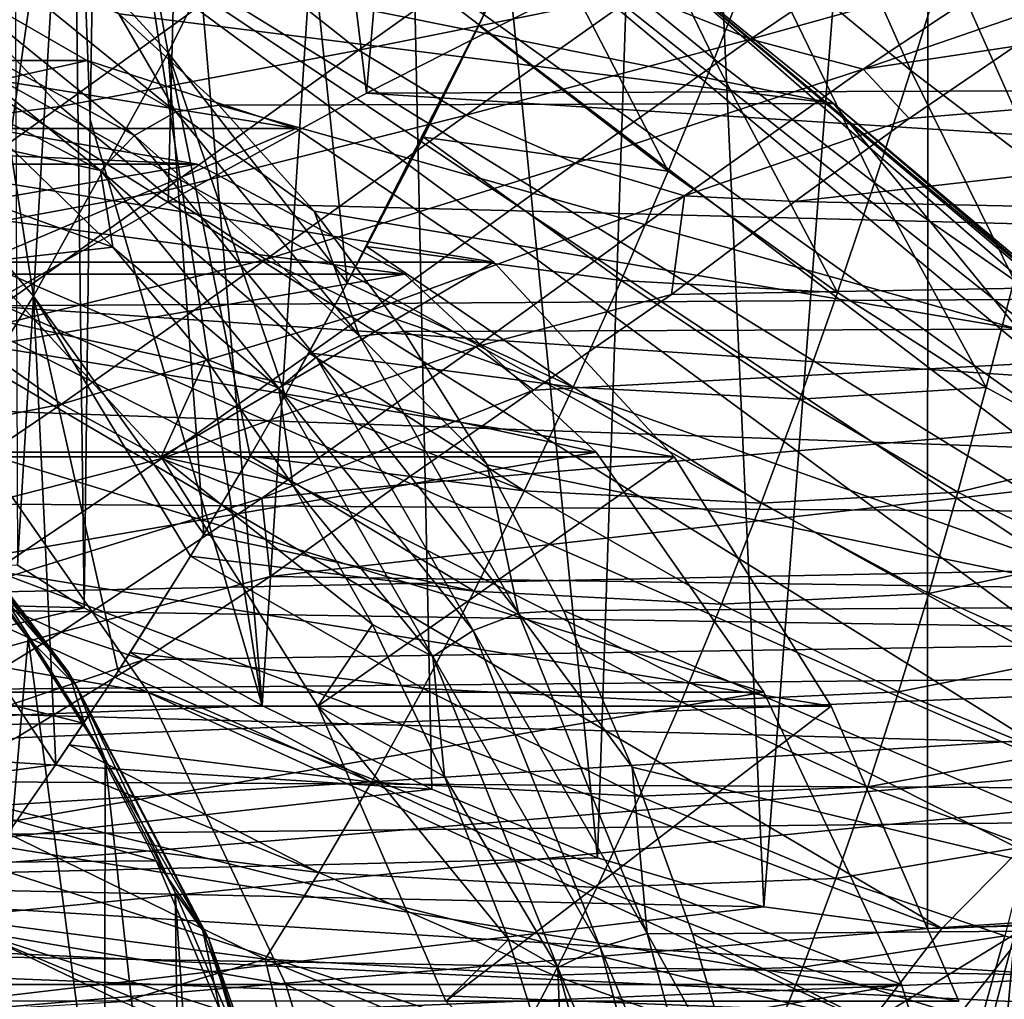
# Model space of a CAD drawing. Header units: metres. Extents: x 26 to 263, y -109 to 109.
# Tile 95 of 256: x 89 to 93, y -72 to -68. Entities that reach past the tile are written whole.
import ezdxf

# ---------------------------------------------------------------- set-up
doc = ezdxf.new("R2010")
doc.units = ezdxf.units.M
doc.layers.add('solid_500750', color=7, linetype='CONTINUOUS')

msp = doc.modelspace()

# ---------------------------------------------------------------- linework, layer by layer
at = {"layer": 'solid_500750'}
for points in [[(88.838425, -69.313248, 8.218221), (88.574165, -63.165283, 8.394011), (89.7118, -63.165283, 8.237646)], [(89.564323, -68.897736, 8.118481), (88.838425, -69.313248, 8.218221), (89.7118, -63.165283, 8.237646)], [(89.940186, -70.90844, -8.00424), (89.280746, -63.165283, -8.315575), (89.283836, -66.684723, -8.214751)], [(89.940186, -70.90844, -8.00424), (90.443077, -63.165283, -8.051117), (89.280746, -63.165283, -8.315575)], [(90.355515, -68.464172, 7.932532), (89.564323, -68.897736, 8.118481), (89.7118, -63.165283, 8.237646)], [(90.355515, -68.464172, 7.932532), (89.7118, -63.165283, 8.237646), (90.817551, -63.165283, 7.92783)], [(89.940186, -70.90844, -8.00424), (90.616486, -71.243095, -7.80495), (90.443077, -63.165283, -8.051117)], [(91.214981, -68.027313, 7.635487), (90.355515, -68.464172, 7.932532), (90.817551, -63.165283, 7.92783)], [(91.277824, -71.516434, -7.547661), (91.556366, -63.165283, -7.625049), (90.443077, -63.165283, -8.051117)], [(90.616486, -71.243095, -7.80495), (91.277824, -71.516434, -7.547661), (90.443077, -63.165283, -8.051117)], [(91.277824, -71.516434, -7.547661), (91.941719, -71.711632, -7.220325), (91.556366, -63.165283, -7.625049)], [(91.941719, -71.711632, -7.220325), (92.598267, -63.165283, -7.045923), (91.556366, -63.165283, -7.625049)], [(91.941719, -71.711632, -7.220325), (92.595161, -71.798309, -6.821433), (92.598267, -63.165283, -7.045923)], [(92.595161, -71.798309, -6.821433), (93.213516, -71.758476, -6.361683), (92.598267, -63.165283, -7.045923)], [(93.213516, -71.758476, -6.361683), (93.547867, -63.165283, -6.325364), (92.598267, -63.165283, -7.045923)], [(89.564781, -68.303314, -12.057067), (88.731277, -67.392548, -12.137958), (89.214401, -66.399788, -11.808153)], [(89.564781, -68.303314, -12.057067), (89.214401, -66.399788, -11.808153), (90.077515, -67.269066, -11.672938)], [(88.963882, -70.348213, -8.16764), (89.18148, -66.683441, -8.22719), (88.950356, -66.67997, -8.229373)], [(88.963882, -70.348213, -8.16764), (89.229027, -70.518959, -8.149217), (89.18148, -66.683441, -8.22719)], [(89.18148, -66.683441, -8.22719), (89.229027, -70.518959, -8.149217), (89.253525, -68.56929, -8.178483)], [(89.18148, -66.683441, -8.22719), (89.253525, -68.56929, -8.178483), (89.283836, -66.684723, -8.214751)], [(89.940186, -70.90844, -8.00424), (89.283836, -66.684723, -8.214751), (89.253525, -68.56929, -8.178483)], [(89.564781, -68.303314, -12.057067), (90.077515, -67.269066, -11.672938), (90.279488, -69.220917, -11.946239)], [(90.077515, -67.269066, -11.672938), (90.82766, -68.145958, -11.501708), (90.279488, -69.220917, -11.946239)], [(91.743454, -68.328087, -11.110937), (91.02121, -67.736511, -11.369677), (91.232048, -67.270729, -11.242307)], [(91.743454, -68.328087, -11.110937), (91.232048, -67.270729, -11.242307), (91.922913, -67.871361, -10.990739)], [(94.360352, -70.902344, 4.454275), (89.638306, -67.300003, 1.147153), (88.741898, -67.436729, 2.427351)], [(94.721375, -70.939102, 3.938675), (90.534706, -67.436729, -0.133045), (89.638306, -67.300003, 1.147153)], [(94.360352, -70.902344, 4.454275), (94.721375, -70.939102, 3.938675), (89.638306, -67.300003, 1.147153)], [(89.027527, -69.274292, -12.55469), (88.224213, -68.328995, -12.577037), (88.731277, -67.392548, -12.137958)], [(89.027527, -69.274292, -12.55469), (88.731277, -67.392548, -12.137958), (89.564781, -68.303314, -12.057067)], [(92.528526, -68.373734, -10.731433), (91.922913, -67.871361, -10.990739), (92.09816, -67.405861, -10.888817)], [(92.528526, -68.373734, -10.731433), (92.09816, -67.405861, -10.888817), (92.67067, -67.916222, -10.638375)], [(93.643242, -71.049278, 5.478413), (88.741898, -67.436729, 2.427351), (87.872734, -67.842766, 3.668651)], [(93.999329, -70.93924, 4.969868), (94.360352, -70.902344, 4.454275), (88.741898, -67.436729, 2.427351)], [(93.643242, -71.049278, 5.478413), (93.999329, -70.93924, 4.969868), (88.741898, -67.436729, 2.427351)], [(95.077477, -71.049004, 3.430111), (91.403877, -67.842766, -1.374346), (90.534706, -67.436729, -0.133045)], [(94.721375, -70.939102, 3.938675), (95.077477, -71.049004, 3.430111), (90.534706, -67.436729, -0.133045)], [(93.15815, -68.319824, -10.397932), (92.67067, -67.916222, -10.638375), (92.81057, -67.449974, -10.561358)], [(93.15815, -68.319824, -10.397932), (92.81057, -67.449974, -10.561358), (93.265938, -67.85997, -10.331174)], [(90.804726, -68.193367, -11.518258), (90.82766, -68.145958, -11.501708), (91.02121, -67.736511, -11.369677)], [(91.559769, -68.775154, -11.249034), (90.804726, -68.193367, -11.518258), (91.02121, -67.736511, -11.369677)], [(91.559769, -68.775154, -11.249034), (91.02121, -67.736511, -11.369677), (91.743454, -68.328087, -11.110937)], [(103.679497, -67.776711, 15.745258), (103.005737, -68.420006, 16.70746), (91.68988, -67.804581, 7.423619)], [(92.065605, -68.897118, 15.147587), (101.393288, -69.090591, 21.843878), (102.010353, -67.767082, 20.962805)], [(92.522072, -68.565178, 15.159576), (92.065605, -68.897118, 15.147587), (102.010353, -67.767082, 20.962805)], [(92.944733, -68.276306, 15.169888), (92.522072, -68.565178, 15.159576), (102.010353, -67.767082, 20.962805)], [(90.324127, -68.291794, 13.719172), (90.996048, -67.81472, 13.727664), (89.905128, -67.960327, 13.360173)], [(91.439377, -68.066666, 14.102223), (90.996048, -67.81472, 13.727664), (90.324127, -68.291794, 13.719172)], [(103.005737, -68.420006, 16.70746), (91.214981, -68.027313, 7.635487), (91.68988, -67.804581, 7.423619)], [(93.296936, -71.230957, 5.972988), (87.872734, -67.842766, 3.668651), (87.057213, -68.505768, 4.833337)], [(93.296936, -71.230957, 5.972988), (93.643242, -71.049278, 5.478413), (87.872734, -67.842766, 3.668651)], [(88.950424, -67.845314, -3.100796), (91.403877, -67.842766, -1.374346), (92.219398, -68.505768, -2.539031)], [(89.367302, -68.147148, -3.696152), (88.950424, -67.845314, -3.100796), (92.219398, -68.505768, -2.539031)], [(95.755615, -71.481277, 2.461632), (92.219398, -68.505768, -2.539031), (91.403877, -67.842766, -1.374346)], [(95.423805, -71.23056, 2.935504), (95.755615, -71.481277, 2.461632), (91.403877, -67.842766, -1.374346)], [(95.077477, -71.049004, 3.430111), (95.423805, -71.23056, 2.935504), (91.403877, -67.842766, -1.374346)], [(91.888718, -68.248955, 14.480712), (92.507454, -67.832062, 14.477578), (91.439377, -68.066666, 14.102223)], [(92.97184, -67.945992, 14.857755), (92.507454, -67.832062, 14.477578), (91.888718, -68.248955, 14.480712)], [(88.782539, -67.878387, -3.193995), (89.594627, -68.538605, -4.353775), (88.62822, -67.980247, -3.256795)], [(88.782539, -67.878387, -3.193995), (89.367302, -68.147148, -3.696152), (89.594627, -68.538605, -4.353775)], [(92.383766, -68.821693, -10.84004), (91.743454, -68.328087, -11.110937), (91.922913, -67.871361, -10.990739)], [(92.383766, -68.821693, -10.84004), (91.922913, -67.871361, -10.990739), (92.528526, -68.373734, -10.731433)], [(93.050117, -68.770195, -10.478556), (92.528526, -68.373734, -10.731433), (92.67067, -67.916222, -10.638375)], [(93.050117, -68.770195, -10.478556), (92.67067, -67.916222, -10.638375), (93.15815, -68.319824, -10.397932)], [(88.62822, -67.980247, -3.256795), (89.430481, -68.632477, -4.402547), (88.507469, -68.132813, -3.273557)], [(89.594627, -68.538605, -4.353775), (89.430481, -68.632477, -4.402547), (88.62822, -67.980247, -3.256795)], [(89.13372, -68.516663, 13.304555), (89.905128, -67.960327, 13.360173), (88.746117, -68.108292, 12.969223)], [(90.324127, -68.291794, 13.719172), (89.905128, -67.960327, 13.360173), (89.13372, -68.516663, 13.304555)], [(92.338417, -68.368904, 14.854672), (92.97184, -67.945992, 14.857755), (91.888718, -68.248955, 14.480712)], [(92.338417, -68.368904, 14.854672), (93.337318, -68.023705, 15.180264), (92.97184, -67.945992, 14.857755)], [(103.005737, -68.420006, 16.70746), (90.355515, -68.464172, 7.932532), (91.214981, -68.027313, 7.635487)], [(92.338417, -68.368904, 14.854672), (92.944733, -68.276306, 15.169888), (93.337318, -68.023705, 15.180264)], [(90.754555, -68.551765, 14.089831), (91.439377, -68.066666, 14.102223), (90.324127, -68.291794, 13.719172)], [(91.888718, -68.248955, 14.480712), (91.439377, -68.066666, 14.102223), (90.754555, -68.551765, 14.089831)], [(89.13372, -68.516663, 13.304555), (88.746117, -68.108292, 12.969223), (87.981094, -68.662552, 12.864494)], [(88.507469, -68.132813, -3.273557), (89.295021, -68.773079, -4.398299), (88.536255, -68.376579, -3.381019)], [(89.430481, -68.632477, -4.402547), (89.295021, -68.773079, -4.398299), (88.507469, -68.132813, -3.273557)], [(89.767471, -68.511345, -4.267653), (89.367302, -68.147148, -3.696152), (92.219398, -68.505768, -2.539031)], [(89.594627, -68.538605, -4.353775), (89.367302, -68.147148, -3.696152), (89.767471, -68.511345, -4.267653)], [(90.279488, -69.220917, -11.946239), (90.82766, -68.145958, -11.501708), (90.356682, -69.076668, -11.877725)], [(90.356682, -69.076668, -11.877725), (90.82766, -68.145958, -11.501708), (90.804726, -68.193367, -11.518258)], [(90.356682, -69.076668, -11.877725), (90.804726, -68.193367, -11.518258), (90.583076, -68.640404, -11.687716)], [(90.583076, -68.640404, -11.687716), (90.804726, -68.193367, -11.518258), (91.559769, -68.775154, -11.249034)], [(91.189865, -68.743515, 14.463941), (91.888718, -68.248955, 14.480712), (90.754555, -68.551765, 14.089831)], [(92.338417, -68.368904, 14.854672), (91.888718, -68.248955, 14.480712), (91.189865, -68.743515, 14.463941)], [(89.539001, -68.856964, 13.658723), (90.324127, -68.291794, 13.719172), (89.13372, -68.516663, 13.304555)], [(90.754555, -68.551765, 14.089831), (90.324127, -68.291794, 13.719172), (89.539001, -68.856964, 13.658723)], [(92.338417, -68.368904, 14.854672), (92.522072, -68.565178, 15.159576), (92.944733, -68.276306, 15.169888)], [(89.242432, -68.334137, -0.03093), (87.19455, -68.334137, -1.464871), (88.0271, -68.605446, -2.653867)], [(88.395874, -68.334137, 1.178083), (87.19455, -68.334137, -1.464871), (89.242432, -68.334137, -0.03093)], [(87.563332, -68.605446, 2.367079), (88.395874, -68.334137, 1.178083), (90.074974, -68.605446, -1.219926)], [(89.242432, -68.334137, -0.03093), (88.0271, -68.605446, -2.653867), (90.074974, -68.605446, -1.219926)], [(88.472076, -70.169563, -13.161072), (88.224213, -68.328995, -12.577037), (89.027527, -69.274292, -12.55469)], [(88.395874, -68.334137, 1.178083), (89.242432, -68.334137, -0.03093), (90.074974, -68.605446, -1.219926)], [(89.027527, -69.274292, -12.55469), (89.564781, -68.303314, -12.057067), (89.706657, -70.224335, -12.510001)], [(89.564781, -68.303314, -12.057067), (90.279488, -69.220917, -11.946239), (90.031677, -69.669159, -12.178436)], [(89.564781, -68.303314, -12.057067), (90.031677, -69.669159, -12.178436), (89.891388, -69.913231, -12.317884)], [(89.564781, -68.303314, -12.057067), (89.891388, -69.913231, -12.317884), (89.706657, -70.224335, -12.510001)], [(92.235992, -69.259293, -10.963678), (91.559769, -68.775154, -11.249034), (91.743454, -68.328087, -11.110937)], [(92.235992, -69.259293, -10.963678), (91.743454, -68.328087, -11.110937), (92.383766, -68.821693, -10.84004)], [(91.624695, -68.874069, 14.833121), (92.338417, -68.368904, 14.854672), (91.189865, -68.743515, 14.463941)], [(91.624695, -68.874069, 14.833121), (92.522072, -68.565178, 15.159576), (92.338417, -68.368904, 14.854672)], [(92.94091, -69.210197, -10.572475), (92.383766, -68.821693, -10.84004), (92.528526, -68.373734, -10.731433)], [(92.94091, -69.210197, -10.572475), (92.528526, -68.373734, -10.731433), (93.050117, -68.770195, -10.478556)], [(89.295021, -68.773079, -4.398299), (88.949333, -68.695396, -3.97096), (88.536255, -68.376579, -3.381019)], [(103.005737, -68.420006, 16.70746), (102.388474, -69.2286, 17.588976), (90.355515, -68.464172, 7.932532)], [(102.388474, -69.2286, 17.588976), (89.564323, -68.897736, 8.118481), (90.355515, -68.464172, 7.932532)], [(92.65242, -71.798378, 6.893452), (87.057213, -68.505768, 4.833337), (86.320114, -69.405602, 5.88602)], [(92.965157, -71.481804, 6.446815), (93.296936, -71.230957, 5.972988), (87.057213, -68.505768, 4.833337)], [(92.65242, -71.798378, 6.893452), (92.965157, -71.481804, 6.446815), (87.057213, -68.505768, 4.833337)], [(88.353264, -69.0765, 13.192727), (89.13372, -68.516663, 13.304555), (87.981094, -68.662552, 12.864494)], [(89.539001, -68.856964, 13.658723), (89.13372, -68.516663, 13.304555), (88.353264, -69.0765, 13.192727)], [(89.594627, -68.538605, -4.353775), (89.767471, -68.511345, -4.267653), (90.147858, -68.935089, -4.810905)], [(89.767471, -68.511345, -4.267653), (92.219398, -68.505768, -2.539031), (92.956497, -69.405602, -3.591714)], [(90.147858, -68.935089, -4.810905), (89.767471, -68.511345, -4.267653), (92.956497, -69.405602, -3.591714)], [(96.06839, -71.797737, 2.01494), (92.956497, -69.405602, -3.591714), (92.219398, -68.505768, -2.539031)], [(95.755615, -71.481277, 2.461632), (96.06839, -71.797737, 2.01494), (92.219398, -68.505768, -2.539031)], [(89.940186, -70.90844, -8.00424), (89.253525, -68.56929, -8.178483), (89.229027, -70.518959, -8.149217)], [(89.594627, -68.538605, -4.353775), (90.328621, -69.434639, -5.402023), (89.430481, -68.632477, -4.402547)], [(89.954391, -69.127777, 14.024001), (90.754555, -68.551765, 14.089831), (89.539001, -68.856964, 13.658723)], [(89.594627, -68.538605, -4.353775), (90.147858, -68.935089, -4.810905), (90.328621, -69.434639, -5.402023)], [(91.189865, -68.743515, 14.463941), (90.754555, -68.551765, 14.089831), (89.954391, -69.127777, 14.024001)], [(91.624695, -68.874069, 14.833121), (92.065605, -68.897118, 15.147587), (92.522072, -68.565178, 15.159576)], [(89.680733, -68.74794, -0.656883), (87.223274, -68.74794, -2.377612), (86.361694, -68.599998, -1.147153)], [(88.819153, -68.599998, 0.573576), (89.680733, -68.74794, -0.656883), (86.361694, -68.599998, -1.147153)], [(86.773857, -69.13871, 3.494561), (87.563332, -68.605446, 2.367079), (90.864449, -69.13871, -2.347408)], [(87.563332, -68.605446, 2.367079), (90.074974, -68.605446, -1.219926), (90.864449, -69.13871, -2.347408)], [(87.957573, -68.74794, 1.804036), (89.680733, -68.74794, -0.656883), (88.819153, -68.599998, 0.573576)], [(89.343315, -69.079155, -4.53362), (88.816566, -69.13871, -3.781349), (88.0271, -68.605446, -2.653867)], [(90.074974, -68.605446, -1.219926), (88.0271, -68.605446, -2.653867), (88.816566, -69.13871, -3.781349)], [(88.949333, -68.695396, -3.97096), (89.343315, -69.079155, -4.53362), (88.0271, -68.605446, -2.653867)], [(90.074974, -68.605446, -1.219926), (88.816566, -69.13871, -3.781349), (90.864449, -69.13871, -2.347408)], [(89.430481, -68.632477, -4.402547), (90.155594, -69.517677, -5.438117), (89.295021, -68.773079, -4.398299)], [(90.328621, -69.434639, -5.402023), (90.155594, -69.517677, -5.438117), (89.430481, -68.632477, -4.402547)], [(90.356682, -69.076668, -11.877725), (90.583076, -68.640404, -11.687716), (91.372009, -69.211838, -11.404522)], [(91.372009, -69.211838, -11.404522), (90.583076, -68.640404, -11.687716), (91.559769, -68.775154, -11.249034)], [(89.295021, -68.773079, -4.398299), (89.343315, -69.079155, -4.53362), (88.949333, -68.695396, -3.97096)], [(87.129066, -69.186096, 2.987267), (90.509239, -69.186096, -1.840114), (89.680733, -68.74794, -0.656883)], [(87.129066, -69.186096, 2.987267), (89.680733, -68.74794, -0.656883), (87.957573, -68.74794, 1.804036)], [(90.509239, -69.186096, -1.840114), (88.051781, -69.186096, -3.560843), (87.223274, -68.74794, -2.377612)], [(89.680733, -68.74794, -0.656883), (90.509239, -69.186096, -1.840114), (87.223274, -68.74794, -2.377612)], [(90.373734, -69.332161, 14.392373), (91.189865, -68.743515, 14.463941), (89.954391, -69.127777, 14.024001)], [(91.624695, -68.874069, 14.833121), (91.189865, -68.743515, 14.463941), (90.373734, -69.332161, 14.392373)], [(89.295021, -68.773079, -4.398299), (90.006844, -69.642044, -5.41488), (89.343315, -69.079155, -4.53362)], [(90.155594, -69.517677, -5.438117), (90.006844, -69.642044, -5.41488), (89.295021, -68.773079, -4.398299)], [(91.372009, -69.211838, -11.404522), (91.559769, -68.775154, -11.249034), (92.235992, -69.259293, -10.963678)], [(92.82975, -69.639076, -10.679059), (92.235992, -69.259293, -10.963678), (92.383766, -68.821693, -10.84004)], [(92.82975, -69.639076, -10.679059), (92.383766, -68.821693, -10.84004), (92.94091, -69.210197, -10.572475)], [(88.741455, -69.424744, 13.538762), (89.539001, -68.856964, 13.658723), (88.353264, -69.0765, 13.192727)], [(89.954391, -69.127777, 14.024001), (89.539001, -68.856964, 13.658723), (88.741455, -69.424744, 13.538762)], [(90.792023, -69.476707, 14.755595), (91.624695, -68.874069, 14.833121), (90.373734, -69.332161, 14.392373)], [(90.792023, -69.476707, 14.755595), (91.573441, -69.267456, 15.122125), (91.624695, -68.874069, 14.833121)], [(91.624695, -68.874069, 14.833121), (91.573441, -69.267456, 15.122125), (92.065605, -68.897118, 15.147587)], [(102.388474, -69.2286, 17.588976), (88.838425, -69.313248, 8.218221), (89.564323, -68.897736, 8.118481)], [(92.065605, -68.897118, 15.147587), (91.573441, -69.267456, 15.122125), (101.393288, -69.090591, 21.843878)], [(90.505486, -69.415054, -5.321654), (90.147858, -68.935089, -4.810905), (92.956497, -69.405602, -3.591714)], [(90.328621, -69.434639, -5.402023), (90.147858, -68.935089, -4.810905), (90.505486, -69.415054, -5.321654)], [(89.343315, -69.079155, -4.53362), (89.715126, -69.524498, -5.064622), (88.816566, -69.13871, -3.781349)], [(90.006844, -69.642044, -5.41488), (89.715126, -69.524498, -5.064622), (89.343315, -69.079155, -4.53362)], [(90.279488, -69.220917, -11.946239), (90.356682, -69.076668, -11.877725), (91.180336, -69.637398, -11.576895)], [(91.180336, -69.637398, -11.576895), (90.356682, -69.076668, -11.877725), (91.372009, -69.211838, -11.404522)], [(89.971191, -70.392982, 14.832003), (100.884766, -70.54763, 22.569967), (101.393288, -69.090591, 21.843878)], [(90.480446, -70.028641, 14.940633), (89.971191, -70.392982, 14.832003), (101.393288, -69.090591, 21.843878)], [(91.023094, -69.649734, 15.041557), (90.480446, -70.028641, 14.940633), (101.393288, -69.090591, 21.843878)], [(91.573441, -69.267456, 15.122125), (91.023094, -69.649734, 15.041557), (101.393288, -69.090591, 21.843878)], [(86.05394, -69.915802, 4.522704), (86.773857, -69.13871, 3.494561), (91.584358, -69.915802, -3.375551)], [(86.773857, -69.13871, 3.494561), (90.864449, -69.13871, -2.347408), (91.584358, -69.915802, -3.375551)], [(89.138603, -69.705902, 13.895229), (89.954391, -69.127777, 14.024001), (88.741455, -69.424744, 13.538762)], [(89.715126, -69.524498, -5.064622), (89.536484, -69.915802, -4.809492), (88.816566, -69.13871, -3.781349)], [(90.864449, -69.13871, -2.347408), (88.816566, -69.13871, -3.781349), (89.536484, -69.915802, -4.809492)], [(90.373734, -69.332161, 14.392373), (89.954391, -69.127777, 14.024001), (89.138603, -69.705902, 13.895229)], [(90.864449, -69.13871, -2.347408), (89.536484, -69.915802, -4.809492), (91.584358, -69.915802, -3.375551)], [(86.365486, -69.897659, 4.077774), (91.27282, -69.897659, -2.930621), (90.509239, -69.186096, -1.840114)], [(86.365486, -69.897659, 4.077774), (90.509239, -69.186096, -1.840114), (87.129066, -69.186096, 2.987267)], [(91.27282, -69.897659, -2.930621), (88.815361, -69.897659, -4.65135), (88.051781, -69.186096, -3.560843)], [(90.509239, -69.186096, -1.840114), (91.27282, -69.897659, -2.930621), (88.051781, -69.186096, -3.560843)], [(102.388474, -69.2286, 17.588976), (101.83992, -70.19133, 18.372471), (88.838425, -69.313248, 8.218221)], [(90.031677, -69.669159, -12.178436), (90.279488, -69.220917, -11.946239), (90.125969, -69.501221, -12.087927)], [(90.125969, -69.501221, -12.087927), (90.279488, -69.220917, -11.946239), (91.180336, -69.637398, -11.576895)], [(91.180336, -69.637398, -11.576895), (91.372009, -69.211838, -11.404522), (92.085052, -69.685905, -11.101688)], [(92.085052, -69.685905, -11.101688), (91.372009, -69.211838, -11.404522), (92.235992, -69.259293, -10.963678)], [(93.327385, -69.910065, -10.41663), (92.82975, -69.639076, -10.679059), (92.94091, -69.210197, -10.572475)], [(88.472076, -70.169563, -13.161072), (89.027527, -69.274292, -12.55469), (89.116241, -71.144249, -13.186023)], [(89.027527, -69.274292, -12.55469), (89.706657, -70.224335, -12.510001), (89.653435, -70.311867, -12.567113)], [(89.027527, -69.274292, -12.55469), (89.653435, -70.311867, -12.567113), (89.364525, -70.770912, -12.890508)], [(89.027527, -69.274292, -12.55469), (89.364525, -70.770912, -12.890508), (89.116241, -71.144249, -13.186023)], [(90.792023, -69.476707, 14.755595), (91.023094, -69.649734, 15.041557), (91.573441, -69.267456, 15.122125)], [(92.085052, -69.685905, -11.101688), (92.235992, -69.259293, -10.963678), (92.82975, -69.639076, -10.679059)], [(101.83992, -70.19133, 18.372471), (88.162834, -69.708733, 8.252638), (88.838425, -69.313248, 8.218221)], [(89.539001, -69.922768, 14.254369), (90.373734, -69.332161, 14.392373), (89.138603, -69.705902, 13.895229)], [(90.792023, -69.476707, 14.755595), (90.373734, -69.332161, 14.392373), (89.539001, -69.922768, 14.254369)], [(92.362976, -72.176399, 7.306821), (86.320114, -69.405602, 5.88602), (85.683838, -70.514908, 6.794715)], [(92.362976, -72.176399, 7.306821), (92.65242, -71.798378, 6.893452), (86.320114, -69.405602, 5.88602)], [(89.138603, -69.705902, 13.895229), (88.741455, -69.424744, 13.538762), (88.006615, -69.930145, 13.368625)], [(90.328621, -69.434639, -5.402023), (90.962212, -70.539276, -6.30689), (90.155594, -69.517677, -5.438117)], [(90.328621, -69.434639, -5.402023), (90.505486, -69.415054, -5.321654), (90.837677, -69.947578, -5.796065)], [(90.328621, -69.434639, -5.402023), (90.837677, -69.947578, -5.796065), (90.962212, -70.539276, -6.30689)], [(90.505486, -69.415054, -5.321654), (92.956497, -69.405602, -3.591714), (93.592766, -70.514908, -4.500409)], [(90.837677, -69.947578, -5.796065), (90.505486, -69.415054, -5.321654), (93.592766, -70.514908, -4.500409)], [(89.938042, -70.081436, 14.608111), (90.792023, -69.476707, 14.755595), (89.539001, -69.922768, 14.254369)], [(89.938042, -70.081436, 14.608111), (91.023094, -69.649734, 15.041557), (90.792023, -69.476707, 14.755595)], [(90.031677, -69.669159, -12.178436), (90.125969, -69.501221, -12.087927), (90.984772, -70.051056, -11.765721)], [(90.984772, -70.051056, -11.765721), (90.125969, -69.501221, -12.087927), (91.180336, -69.637398, -11.576895)], [(89.715126, -69.524498, -5.064622), (90.062111, -70.028465, -5.560168), (89.536484, -69.915802, -4.809492)], [(90.006844, -69.642044, -5.41488), (90.062111, -70.028465, -5.560168), (89.715126, -69.524498, -5.064622)], [(90.155594, -69.517677, -5.438117), (90.781525, -70.608955, -6.332039), (90.006844, -69.642044, -5.41488)], [(90.962212, -70.539276, -6.30689), (90.781525, -70.608955, -6.332039), (90.155594, -69.517677, -5.438117)], [(89.891388, -69.913231, -12.317884), (90.031677, -69.669159, -12.178436), (90.984772, -70.051056, -11.765721)], [(89.938042, -70.081436, 14.608111), (90.480446, -70.028641, 14.940633), (91.023094, -69.649734, 15.041557)], [(90.006844, -69.642044, -5.41488), (90.621292, -70.71331, -6.29241), (90.062111, -70.028465, -5.560168)], [(90.781525, -70.608955, -6.332039), (90.621292, -70.71331, -6.29241), (90.006844, -69.642044, -5.41488)], [(90.984772, -70.051056, -11.765721), (91.180336, -69.637398, -11.576895), (91.930801, -70.100906, -11.253412)], [(91.930801, -70.100906, -11.253412), (91.180336, -69.637398, -11.576895), (92.085052, -69.685905, -11.101688)], [(92.716187, -70.05629, -10.797509), (92.085052, -69.685905, -11.101688), (92.82975, -69.639076, -10.679059)], [(92.716187, -70.05629, -10.797509), (92.82975, -69.639076, -10.679059), (93.327385, -69.910065, -10.41663)], [(101.83992, -70.19133, 18.372471), (87.504539, -70.095207, 8.232536), (88.162834, -69.708733, 8.252638)], [(88.382332, -70.218681, 13.712344), (89.138603, -69.705902, 13.895229), (88.006615, -69.930145, 13.368625)], [(89.539001, -69.922768, 14.254369), (89.138603, -69.705902, 13.895229), (88.382332, -70.218681, 13.712344)], [(91.930801, -70.100906, -11.253412), (92.085052, -69.685905, -11.101688), (92.716187, -70.05629, -10.797509)], [(83.238739, -70.855286, 3.312895), (83.908028, -69.897659, 2.357044), (89.484657, -70.855286, -5.607201)], [(83.908028, -69.897659, 2.357044), (88.815361, -69.897659, -4.65135), (89.484657, -70.855286, -5.607201)], [(85.69619, -70.855286, 5.033624), (91.942108, -70.855286, -3.886471), (91.27282, -69.897659, -2.930621)], [(85.69619, -70.855286, 5.033624), (91.27282, -69.897659, -2.930621), (86.365486, -69.897659, 4.077774)], [(91.942108, -70.855286, -3.886471), (89.484657, -70.855286, -5.607201), (88.815361, -69.897659, -4.65135)], [(91.27282, -69.897659, -2.930621), (91.942108, -70.855286, -3.886471), (88.815361, -69.897659, -4.65135)], [(85.428085, -70.910561, 5.416523), (86.05394, -69.915802, 4.522704), (92.21022, -70.910561, -4.26937)], [(86.05394, -69.915802, 4.522704), (91.584358, -69.915802, -3.375551), (92.21022, -70.910561, -4.26937)], [(88.76075, -70.445259, 14.058136), (89.539001, -69.922768, 14.254369), (88.382332, -70.218681, 13.712344)], [(89.167549, -70.777237, -5.328667), (88.571236, -70.044746, -4.651392), (88.536308, -69.946152, -4.427166)], [(88.536308, -69.946152, -4.427166), (88.574188, -70.008469, -4.353539), (89.199234, -70.831398, -5.2462)], [(89.167549, -70.777237, -5.328667), (88.536308, -69.946152, -4.427166), (89.199234, -70.831398, -5.2462)], [(89.938042, -70.081436, 14.608111), (89.539001, -69.922768, 14.254369), (88.76075, -70.445259, 14.058136)], [(90.380539, -70.585739, -6.014927), (90.162338, -70.910561, -5.70331), (89.536484, -69.915802, -4.809492)], [(91.584358, -69.915802, -3.375551), (89.536484, -69.915802, -4.809492), (90.162338, -70.910561, -5.70331)], [(90.062111, -70.028465, -5.560168), (90.380539, -70.585739, -6.014927), (89.536484, -69.915802, -4.809492)], [(89.706657, -70.224335, -12.510001), (89.891388, -69.913231, -12.317884), (90.7854, -70.45224, -11.970678)], [(90.7854, -70.45224, -11.970678), (89.891388, -69.913231, -12.317884), (90.984772, -70.051056, -11.765721)], [(91.584358, -69.915802, -3.375551), (90.162338, -70.910561, -5.70331), (92.21022, -70.910561, -4.26937)], [(93.248734, -70.319756, -10.515656), (92.716187, -70.05629, -10.797509), (93.327385, -69.910065, -10.41663)], [(91.141907, -70.528641, -6.230555), (90.837677, -69.947578, -5.796065), (93.592766, -70.514908, -4.500409)], [(90.962212, -70.539276, -6.30689), (90.837677, -69.947578, -5.796065), (91.141907, -70.528641, -6.230555)], [(88.574188, -70.008469, -4.353539), (88.671753, -70.211525, -4.446252), (89.005432, -70.639153, -4.922797)], [(89.199234, -70.831398, -5.2462), (88.574188, -70.008469, -4.353539), (89.005432, -70.639153, -4.922797)], [(89.167549, -70.777237, -5.328667), (88.914063, -70.484108, -5.141004), (88.571236, -70.044746, -4.651392)], [(89.938042, -70.081436, 14.608111), (89.971191, -70.392982, 14.832003), (90.480446, -70.028641, 14.940633)], [(90.621292, -70.71331, -6.29241), (90.380539, -70.585739, -6.014927), (90.062111, -70.028465, -5.560168)], [(90.7854, -70.45224, -11.970678), (90.984772, -70.051056, -11.765721), (91.77298, -70.50367, -11.418321)], [(91.77298, -70.50367, -11.418321), (90.984772, -70.051056, -11.765721), (91.930801, -70.100906, -11.253412)], [(92.599777, -70.461311, -10.927029), (91.930801, -70.100906, -11.253412), (92.716187, -70.05629, -10.797509)], [(92.599777, -70.461311, -10.927029), (92.716187, -70.05629, -10.797509), (93.248734, -70.319756, -10.515656)], [(101.83992, -70.19133, 18.372471), (86.81002, -70.496864, 8.155372), (87.504539, -70.095207, 8.232536)], [(89.137672, -70.61544, 14.398127), (89.938042, -70.081436, 14.608111), (88.76075, -70.445259, 14.058136)], [(89.137672, -70.61544, 14.398127), (89.971191, -70.392982, 14.832003), (89.938042, -70.081436, 14.608111)], [(91.77298, -70.50367, -11.418321), (91.930801, -70.100906, -11.253412), (92.599777, -70.461311, -10.927029)], [(88.472076, -70.169563, -13.161072), (89.116241, -71.144249, -13.186023), (88.104813, -71.280952, -13.898913)], [(101.83992, -70.19133, 18.372471), (101.596542, -70.723244, 18.720091), (86.81002, -70.496864, 8.155372)], [(88.88591, -72.016457, -4.752107), (89.005432, -70.639153, -4.922797), (88.671753, -70.211525, -4.446252)], [(89.653435, -70.311867, -12.567113), (89.706657, -70.224335, -12.510001), (90.7854, -70.45224, -11.970678)], [(89.364525, -70.770912, -12.890508), (89.653435, -70.311867, -12.567113), (89.412636, -70.69632, -12.835104)], [(89.412636, -70.69632, -12.835104), (89.653435, -70.311867, -12.567113), (90.582321, -70.840416, -12.191468)], [(90.582321, -70.840416, -12.191468), (89.653435, -70.311867, -12.567113), (90.7854, -70.45224, -11.970678)], [(93.167664, -70.716606, -10.62362), (92.599777, -70.461311, -10.927029), (93.248734, -70.319756, -10.515656)], [(86.878723, -70.453331, -9.731058), (89.229027, -70.518959, -8.149217), (88.963882, -70.348213, -8.16764)], [(89.137672, -70.61544, 14.398127), (89.465584, -70.726021, 14.688063), (89.971191, -70.392982, 14.832003)], [(89.971191, -70.392982, 14.832003), (89.465584, -70.726021, 14.688063), (100.884766, -70.54763, 22.569967)], [(86.878723, -70.453331, -9.731058), (87.118164, -71.019508, -10.073009), (89.229027, -70.518959, -8.149217)], [(89.137672, -70.61544, 14.398127), (88.76075, -70.445259, 14.058136), (87.984756, -70.928978, 13.803474)], [(90.582321, -70.840416, -12.191468), (90.7854, -70.45224, -11.970678), (91.611374, -70.893806, -11.596209)], [(91.611374, -70.893806, -11.596209), (90.7854, -70.45224, -11.970678), (91.77298, -70.50367, -11.418321)], [(101.596542, -70.723244, 18.720091), (86.134743, -70.868965, 8.022638), (86.81002, -70.496864, 8.155372)], [(88.914063, -70.484108, -5.141004), (89.230278, -70.980309, -5.592607), (87.349571, -70.502007, -6.263204)], [(89.167549, -70.777237, -5.328667), (89.230278, -70.980309, -5.592607), (88.914063, -70.484108, -5.141004)], [(92.480026, -70.85363, -11.066991), (91.77298, -70.50367, -11.418321), (92.599777, -70.461311, -10.927029)], [(92.480026, -70.85363, -11.066991), (92.599777, -70.461311, -10.927029), (93.167664, -70.716606, -10.62362)], [(91.869286, -73.095688, 8.011882), (85.683838, -70.514908, 6.794715), (85.167717, -71.800003, 7.531811)], [(92.100777, -72.610718, 7.681282), (92.362976, -72.176399, 7.306821), (85.683838, -70.514908, 6.794715)], [(91.869286, -73.095688, 8.011882), (92.100777, -72.610718, 7.681282), (85.683838, -70.514908, 6.794715)], [(87.118164, -71.019508, -10.073009), (89.940186, -70.90844, -8.00424), (89.229027, -70.518959, -8.149217)], [(89.230278, -70.980309, -5.592607), (87.662369, -70.996193, -6.709929), (87.349571, -70.502007, -6.263204)], [(90.962212, -70.539276, -6.30689), (91.141907, -70.528641, -6.230555), (91.416023, -71.154175, -6.62203)], [(91.141907, -70.528641, -6.230555), (93.592766, -70.514908, -4.500409), (94.108887, -71.800003, -5.237505)], [(91.416023, -71.154175, -6.62203), (91.141907, -70.528641, -6.230555), (94.108887, -71.800003, -5.237505)], [(91.611374, -70.893806, -11.596209), (91.77298, -70.50367, -11.418321), (92.480026, -70.85363, -11.066991)], [(87.358162, -71.887024, 13.830082), (100.494873, -72.111557, 23.126631), (100.884766, -70.54763, 22.569967)], [(87.911194, -71.618988, 14.089862), (87.358162, -71.887024, 13.830082), (100.884766, -70.54763, 22.569967)], [(88.443672, -71.33596, 14.318474), (87.911194, -71.618988, 14.089862), (100.884766, -70.54763, 22.569967)], [(88.958229, -71.037331, 14.515502), (88.443672, -71.33596, 14.318474), (100.884766, -70.54763, 22.569967)], [(89.465584, -70.726021, 14.688063), (88.958229, -71.037331, 14.515502), (100.884766, -70.54763, 22.569967)], [(90.962212, -70.539276, -6.30689), (91.476158, -71.818954, -7.040882), (90.781525, -70.608955, -6.332039)], [(90.962212, -70.539276, -6.30689), (91.416023, -71.154175, -6.62203), (91.476158, -71.818954, -7.040882)], [(90.380539, -70.585739, -6.014927), (90.668022, -71.191795, -6.425502), (90.162338, -70.910561, -5.70331)], [(90.621292, -70.71331, -6.29241), (90.668022, -71.191795, -6.425502), (90.380539, -70.585739, -6.014927)], [(90.781525, -70.608955, -6.332039), (91.289261, -71.873154, -7.057153), (90.621292, -70.71331, -6.29241)], [(91.476158, -71.818954, -7.040882), (91.289261, -71.873154, -7.057153), (90.781525, -70.608955, -6.332039)], [(88.335999, -71.107437, 14.125068), (89.137672, -70.61544, 14.398127), (87.984756, -70.928978, 13.803474)], [(88.335999, -71.107437, 14.125068), (89.465584, -70.726021, 14.688063), (89.137672, -70.61544, 14.398127)], [(88.88591, -72.016457, -4.752107), (89.310364, -72.940269, -5.358287), (89.005432, -70.639153, -4.922797)], [(89.310364, -72.940269, -5.358287), (89.313194, -71.12207, -5.362325), (89.005432, -70.639153, -4.922797)], [(89.199234, -70.831398, -5.2462), (89.005432, -70.639153, -4.922797), (89.313194, -71.12207, -5.362325)], [(101.596542, -70.723244, 18.720091), (101.376175, -71.283813, 19.034794), (86.134743, -70.868965, 8.022638)], [(88.335999, -71.107437, 14.125068), (88.958229, -71.037331, 14.515502), (89.465584, -70.726021, 14.688063)], [(89.364525, -70.770912, -12.890508), (89.412636, -70.69632, -12.835104), (90.375633, -71.215065, -12.427789)], [(90.375633, -71.215065, -12.427789), (89.412636, -70.69632, -12.835104), (90.582321, -70.840416, -12.191468)], [(90.621292, -70.71331, -6.29241), (91.119713, -71.95433, -7.004228), (90.668022, -71.191795, -6.425502)], [(91.289261, -71.873154, -7.057153), (91.119713, -71.95433, -7.004228), (90.621292, -70.71331, -6.29241)], [(93.08345, -71.100235, -10.739798), (92.480026, -70.85363, -11.066991), (93.167664, -70.716606, -10.62362)], [(89.116241, -71.144249, -13.186023), (89.364525, -70.770912, -12.890508), (89.169456, -71.065857, -13.121346)], [(89.169456, -71.065857, -13.121346), (89.364525, -70.770912, -12.890508), (90.375633, -71.215065, -12.427789)], [(89.700447, -71.796387, -6.089725), (89.230278, -70.980309, -5.592607), (89.167549, -70.777237, -5.328667)], [(89.167549, -70.777237, -5.328667), (89.199234, -70.831398, -5.2462), (89.726906, -71.840561, -5.999794)], [(89.700447, -71.796387, -6.089725), (89.167549, -70.777237, -5.328667), (89.726906, -71.840561, -5.999794)], [(89.199234, -70.831398, -5.2462), (89.313194, -71.12207, -5.362325), (89.592079, -71.655602, -5.76062)], [(89.726906, -71.840561, -5.999794), (89.199234, -70.831398, -5.2462), (89.592079, -71.655602, -5.76062)], [(90.375633, -71.215065, -12.427789), (90.582321, -70.840416, -12.191468), (91.445801, -71.271011, -11.786952)], [(91.445801, -71.271011, -11.786952), (90.582321, -70.840416, -12.191468), (91.611374, -70.893806, -11.596209)], [(82.689468, -72.022163, 4.097336), (83.238739, -70.855286, 3.312895), (90.033928, -72.022163, -6.391642)], [(83.238739, -70.855286, 3.312895), (89.484657, -70.855286, -5.607201), (90.033928, -72.022163, -6.391642)], [(85.146919, -72.022163, 5.818066), (92.491386, -72.022163, -4.670913), (91.942108, -70.855286, -3.886471)], [(85.146919, -72.022163, 5.818066), (91.942108, -70.855286, -3.886471), (85.69619, -70.855286, 5.033624)], [(101.376175, -71.283813, 19.034794), (85.487236, -71.19516, 7.839845), (86.134743, -70.868965, 8.022638)], [(92.491386, -72.022163, -4.670913), (90.033928, -72.022163, -6.391642), (89.484657, -70.855286, -5.607201)], [(91.942108, -70.855286, -3.886471), (92.491386, -72.022163, -4.670913), (89.484657, -70.855286, -5.607201)], [(92.356544, -71.233032, -11.217287), (91.611374, -70.893806, -11.596209), (92.480026, -70.85363, -11.066991)], [(92.356544, -71.233032, -11.217287), (92.480026, -70.85363, -11.066991), (93.08345, -71.100235, -10.739798)], [(84.917908, -72.088379, 6.145134), (85.428085, -70.910561, 5.416523), (92.720398, -72.088379, -4.997982)], [(85.428085, -70.910561, 5.416523), (92.21022, -70.910561, -4.26937), (92.720398, -72.088379, -4.997982)], [(87.118164, -71.019508, -10.073009), (90.616486, -71.243095, -7.80495), (89.940186, -70.90844, -8.00424)], [(90.922607, -71.842796, -6.789084), (90.672516, -72.088379, -6.431923), (90.162338, -70.910561, -5.70331)], [(92.21022, -70.910561, -4.26937), (90.162338, -70.910561, -5.70331), (90.672516, -72.088379, -6.431923)], [(90.668022, -71.191795, -6.425502), (90.922607, -71.842796, -6.789084), (90.162338, -70.910561, -5.70331)], [(92.21022, -70.910561, -4.26937), (90.672516, -72.088379, -6.431923), (92.720398, -72.088379, -4.997982)], [(91.445801, -71.271011, -11.786952), (91.611374, -70.893806, -11.596209), (92.356544, -71.233032, -11.217287)], [(89.230278, -70.980309, -5.592607), (89.516785, -71.528404, -6.001772), (87.662369, -70.996193, -6.709929)], [(89.516785, -71.528404, -6.001772), (87.9459, -71.541489, -7.114854), (87.662369, -70.996193, -6.709929)], [(89.700447, -71.796387, -6.089725), (89.516785, -71.528404, -6.001772), (89.230278, -70.980309, -5.592607)], [(87.118164, -71.019508, -10.073009), (87.332848, -71.614388, -10.379607), (90.616486, -71.243095, -7.80495)], [(89.116241, -71.144249, -13.186023), (89.169456, -71.065857, -13.121346), (90.165405, -71.575645, -12.679301)], [(90.165405, -71.575645, -12.679301), (89.169456, -71.065857, -13.121346), (90.375633, -71.215065, -12.427789)], [(89.310364, -72.940269, -5.358287), (89.625229, -73.988678, -5.807964), (89.313194, -71.12207, -5.362325)], [(89.625229, -73.988678, -5.807964), (89.592079, -71.655602, -5.76062), (89.313194, -71.12207, -5.362325)], [(92.995628, -71.470589, -10.864158), (92.356544, -71.233032, -11.217287), (93.08345, -71.100235, -10.739798)], [(88.924355, -71.419685, -13.425238), (88.104813, -71.280952, -13.898913), (89.116241, -71.144249, -13.186023)], [(88.924355, -71.419685, -13.425238), (89.116241, -71.144249, -13.186023), (90.165405, -71.575645, -12.679301)], [(91.657845, -71.819405, -6.967386), (91.416023, -71.154175, -6.62203), (94.108887, -71.800003, -5.237505)], [(91.476158, -71.818954, -7.040882), (91.416023, -71.154175, -6.62203), (91.657845, -71.819405, -6.967386)], [(101.376175, -71.283813, 19.034794), (84.851967, -71.467651, 7.602958), (85.487236, -71.19516, 7.839845)], [(91.119713, -71.95433, -7.004228), (90.922607, -71.842796, -6.789084), (90.668022, -71.191795, -6.425502)], [(87.332848, -71.614388, -10.379607), (91.277824, -71.516434, -7.547661), (90.616486, -71.243095, -7.80495)], [(90.165405, -71.575645, -12.679301), (90.375633, -71.215065, -12.427789), (91.27607, -71.634949, -11.990421)], [(91.27607, -71.634949, -11.990421), (90.375633, -71.215065, -12.427789), (91.445801, -71.271011, -11.786952)], [(92.228981, -71.599388, -11.37794), (91.445801, -71.271011, -11.786952), (92.356544, -71.233032, -11.217287)], [(92.228981, -71.599388, -11.37794), (92.356544, -71.233032, -11.217287), (92.995628, -71.470589, -10.864158)], [(91.27607, -71.634949, -11.990421), (91.445801, -71.271011, -11.786952), (92.228981, -71.599388, -11.37794)], [(101.376175, -71.283813, 19.034794), (101.008926, -72.47757, 19.55921), (84.851967, -71.467651, 7.602958)], [(110.462357, -71.285431, 6.058365), (92.595161, -71.798309, -6.821433), (87.519699, -72.230675, -10.646464)], [(110.829353, -72.479118, 5.534182), (110.462357, -71.285431, 6.058365), (87.519699, -72.230675, -10.646464)], [(110.462357, -71.285431, 6.058365), (93.213516, -71.758476, -6.361683), (92.595161, -71.798309, -6.821433)], [(93.265594, -71.319641, 14.273037), (92.943703, -71.818352, 12.989299), (92.844406, -72.90451, 14.874553)], [(93.265594, -71.319641, 14.273037), (92.844406, -72.90451, 14.874553), (100.139999, -72.879799, 19.972048)], [(89.951744, -71.921661, -12.945601), (88.679535, -71.754761, -13.743828), (88.924355, -71.419685, -13.425238)], [(89.951744, -71.921661, -12.945601), (88.924355, -71.419685, -13.425238), (90.165405, -71.575645, -12.679301)], [(101.008926, -72.47757, 19.55921), (84.216835, -71.672516, 7.304394), (84.851967, -71.467651, 7.602958)], [(92.903786, -71.827713, -10.996842), (92.228981, -71.599388, -11.37794), (92.995628, -71.470589, -10.864158)], [(87.332848, -71.614388, -10.379607), (91.941719, -71.711632, -7.220325), (91.277824, -71.516434, -7.547661)], [(93.005966, -71.782784, 6.689016), (92.965157, -71.481804, 6.446815), (92.65242, -71.798378, 6.893452)], [(89.516785, -71.528404, -6.001772), (89.770813, -72.123093, -6.364563), (87.9459, -71.541489, -7.114854)], [(89.770813, -72.123093, -6.364563), (88.197403, -72.132599, -7.474042), (87.9459, -71.541489, -7.114854)], [(89.700447, -71.796387, -6.089725), (89.770813, -72.123093, -6.364563), (89.516785, -71.528404, -6.001772)], [(89.951744, -71.921661, -12.945601), (90.165405, -71.575645, -12.679301), (91.102043, -71.985252, -12.206475)], [(91.102043, -71.985252, -12.206475), (90.165405, -71.575645, -12.679301), (91.27607, -71.634949, -11.990421)], [(87.332848, -71.614388, -10.379607), (87.519699, -72.230675, -10.646464), (91.941719, -71.711632, -7.220325)], [(91.102043, -71.985252, -12.206475), (91.27607, -71.634949, -11.990421), (92.096992, -71.952545, -11.548969)], [(92.096992, -71.952545, -11.548969), (91.27607, -71.634949, -11.990421), (92.228981, -71.599388, -11.37794)], [(92.096992, -71.952545, -11.548969), (92.228981, -71.599388, -11.37794), (92.903786, -71.827713, -10.996842)], [(101.008926, -72.47757, 19.55921), (83.584572, -71.786682, 6.939497), (84.216835, -71.672516, 7.304394)], [(89.818886, -75.12265, -6.084536), (89.839355, -72.234467, -6.113767), (89.592079, -71.655602, -5.76062)], [(89.726906, -71.840561, -5.999794), (89.592079, -71.655602, -5.76062), (89.839355, -72.234467, -6.113767)], [(89.625229, -73.988678, -5.807964), (89.818886, -75.12265, -6.084536), (89.592079, -71.655602, -5.76062)], [(87.519699, -72.230675, -10.646464), (92.595161, -71.798309, -6.821433), (91.941719, -71.711632, -7.220325)], [(88.787872, -72.125984, -13.835695), (88.679535, -71.754761, -13.743828), (89.38298, -72.091637, -13.404074)], [(89.951744, -71.921661, -12.945601), (89.38298, -72.091637, -13.404074), (88.679535, -71.754761, -13.743828)], [(101.008926, -72.47757, 19.55921), (77.831322, -72.230675, 3.189971), (83.584572, -71.786682, 6.939497)], [(93.005966, -71.782784, 6.689016), (92.65242, -71.798378, 6.893452), (92.362976, -72.176399, 7.306821)], [(92.499962, -72.423729, 7.411665), (93.005966, -71.782784, 6.689016), (92.362976, -72.176399, 7.306821)], [(92.499962, -72.423729, 7.411665), (92.979279, -72.151909, 6.83643), (93.005966, -71.782784, 6.689016)], [(91.672188, -73.623367, 8.293366), (85.167717, -71.800003, 7.531811), (84.787437, -73.221817, 8.074913)], [(91.672188, -73.623367, 8.293366), (91.869286, -73.095688, 8.011882), (85.167717, -71.800003, 7.531811)], [(90.116859, -72.968903, -6.684424), (89.770813, -72.123093, -6.364563), (89.700447, -71.796387, -6.089725)], [(89.700447, -71.796387, -6.089725), (89.726906, -71.840561, -5.999794), (90.139236, -73.001579, -6.588659)], [(90.116859, -72.968903, -6.684424), (89.700447, -71.796387, -6.089725), (90.139236, -73.001579, -6.588659)], [(91.476158, -71.818954, -7.040882), (91.854843, -73.234787, -7.581697), (91.289261, -71.873154, -7.057153)], [(91.476158, -71.818954, -7.040882), (91.657845, -71.819405, -6.967386), (91.865486, -72.519341, -7.263928)], [(91.476158, -71.818954, -7.040882), (91.865486, -72.519341, -7.263928), (91.854843, -73.234787, -7.581697)], [(91.657845, -71.819405, -6.967386), (94.108887, -71.800003, -5.237505), (94.489174, -73.221817, -5.780607)], [(91.865486, -72.519341, -7.263928), (91.657845, -71.819405, -6.967386), (94.489174, -73.221817, -5.780607)], [(92.807526, -72.171616, -11.137992), (92.096992, -71.952545, -11.548969), (92.903786, -71.827713, -10.996842)], [(92.943565, -80.781227, 12.989494), (92.564667, -73.244888, 13.530616), (92.943703, -71.818352, 12.989299)], [(92.844406, -72.90451, 14.874553), (92.943703, -71.818352, 12.989299), (92.564667, -73.244888, 13.530616)], [(92.807526, -72.171616, -11.137992), (92.903786, -71.827713, -10.996842), (93.489281, -71.980461, -10.646829)], [(89.726906, -71.840561, -5.999794), (89.839355, -72.234467, -6.113767), (90.052559, -72.852829, -6.418253)], [(90.139236, -73.001579, -6.588659), (89.726906, -71.840561, -5.999794), (90.052559, -72.852829, -6.418253)], [(90.922607, -71.842796, -6.789084), (91.141457, -72.532234, -7.101639), (90.672516, -72.088379, -6.431923)], [(91.119713, -71.95433, -7.004228), (91.141457, -72.532234, -7.101639), (90.922607, -71.842796, -6.789084)], [(87.358162, -71.887024, 13.830082), (86.77874, -72.141472, 13.537386), (100.494873, -72.111557, 23.126631)], [(91.289261, -71.873154, -7.057153), (91.663361, -73.271858, -7.591426), (91.119713, -71.95433, -7.004228)], [(91.854843, -73.234787, -7.581697), (91.663361, -73.271858, -7.591426), (91.289261, -71.873154, -7.057153)], [(89.951744, -71.921661, -12.945601), (90.063339, -72.383263, -13.04924), (89.38298, -72.091637, -13.404074)], [(90.923637, -72.321503, -12.434935), (90.063339, -72.383263, -13.04924), (89.951744, -71.921661, -12.945601)], [(90.923637, -72.321503, -12.434935), (89.951744, -71.921661, -12.945601), (91.102043, -71.985252, -12.206475)], [(90.923637, -72.321503, -12.434935), (91.102043, -71.985252, -12.206475), (91.96035, -72.292229, -11.730433)], [(91.96035, -72.292229, -11.730433), (91.102043, -71.985252, -12.206475), (92.096992, -71.952545, -11.548969)], [(91.119713, -71.95433, -7.004228), (91.486954, -73.327385, -7.528704), (91.141457, -72.532234, -7.101639)], [(91.663361, -73.271858, -7.591426), (91.486954, -73.327385, -7.528704), (91.119713, -71.95433, -7.004228)], [(91.96035, -72.292229, -11.730433), (92.096992, -71.952545, -11.548969), (92.807526, -72.171616, -11.137992)], [(93.426003, -72.316971, -10.760844), (92.807526, -72.171616, -11.137992), (93.489281, -71.980461, -10.646829)], [(82.281326, -73.353432, 4.680214), (82.689468, -72.022163, 4.097336), (90.442062, -73.353432, -6.97452)], [(82.689468, -72.022163, 4.097336), (90.033928, -72.022163, -6.391642), (90.442062, -73.353432, -6.97452)], [(84.738785, -73.353432, 6.400944), (92.899521, -73.353432, -5.253791), (92.491386, -72.022163, -4.670913)], [(84.738785, -73.353432, 6.400944), (92.491386, -72.022163, -4.670913), (85.146919, -72.022163, 5.818066)], [(88.900208, -72.267876, -4.836455), (89.310364, -72.940269, -5.358287), (88.88591, -72.016457, -4.752107)], [(92.899521, -73.353432, -5.253791), (90.442062, -73.353432, -6.97452), (90.033928, -72.022163, -6.391642)], [(92.491386, -72.022163, -4.670913), (92.899521, -73.353432, -5.253791), (90.033928, -72.022163, -6.391642)]]:
    msp.add_3dface(points, dxfattribs=at)

doc.saveas('drawing.dxf')
